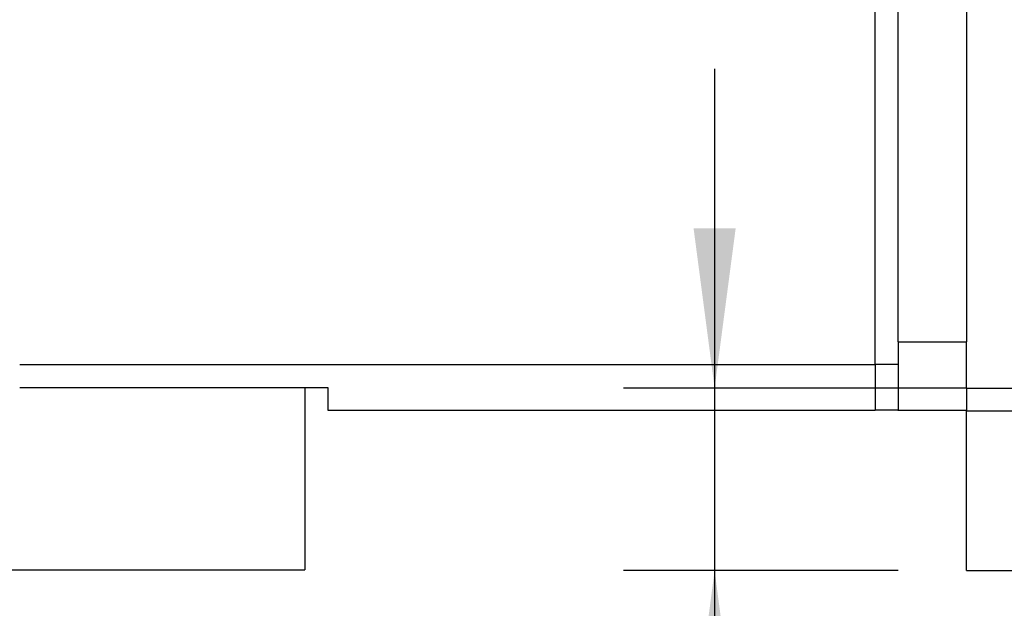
# Model space of a CAD drawing. Header units: inches. Extents: x -280 to 281, y -205 to 205.
# Tile 20 of 39: x 64 to 86, y -17 to -4. Entities that reach past the tile are written whole.
import ezdxf

# ---------------------------------------------------------------- set-up
doc = ezdxf.new("R2010")
doc.units = ezdxf.units.IN
doc.layers.add('1', color=7, linetype='Continuous')
doc.styles.add('CONVERTER_11', font='txt.shx', dxfattribs={"width": 0.72})

# ---------------------------------------------------------------- blocks, each defined once
blk = doc.blocks.new('5222013360_00_G23_G27_BF_B3_B14R_Motor_Bgr_63_EEXDe_1_1__1', base_point=(-96.5, -49.251))
at = {"color": 8, "linetype": 'Continuous'}
for p, q in [((170, 53.249), (170, -22.751)), ((166, -23.751), (166, -6.751)), ((167, -22.751), (170, -22.751)), ((128.5, -23.751), (166, -23.751)), ((167, -23.751), (166, -23.751)), ((166, -23.751), (166, -25.751)), ((170, -25.782), (181.441, -25.782))]:
    blk.add_line(p, q, dxfattribs=at)
at = {"color": 7, "linetype": 'Continuous'}
for p, q in [((167, -22.751), (167, -6.751)), ((167, -22.751), (167, -23.751)), ((170, -24.782), (170, -22.751)), ((167, -23.751), (167, -25.741)), ((128.5, -24.751), (141, -24.751)), ((141, -24.751), (142, -24.751)), ((141, -24.751), (141, -32.751)), ((142, -24.751), (142, -25.751)), ((170, -24.782), (170, -25.751)), ((170, -24.782), (173, -24.782)), ((142, -25.751), (166, -25.751)), ((166.985, -25.751), (166, -25.751)), ((166.985, -25.751), (170, -25.751)), ((170, -25.751), (170, -25.782)), ((170, -32.782), (170, -25.782)), ((126, -32.751), (141, -32.751)), ((170, -32.782), (181.441, -32.782))]:
    blk.add_line(p, q, dxfattribs=at)
blk.add_open_spline([(167, -25.741), (167, -25.742), (167, -25.745), (166.996, -25.749), (166.991, -25.751), (166.987, -25.751), (166.985, -25.751)], degree=3, knots=[0, 0, 0, 0, 0.00457502, 0.00864893, 0.01372799, 0.02021629, 0.02021629, 0.02021629, 0.02021629], dxfattribs=at)
blk = doc.blocks.new('5222013360_00_G23_G27_BF_B3_B14R_Motor_Bgr_63_EEXDe_1__2', base_point=(-96.5, -49.251))
blk.add_blockref('5222013360_00_G23_G27_BF_B3_B14R_Motor_Bgr_63_EEXDe_1_1__1', (-96.5, -49.251))
blk = doc.blocks.new('*D39')
at = {"layer": '1', "color": 2, "linetype": 'Continuous'}
for p, q in [((158.961, -10.782), (158.961, -24.782)), ((170, -24.782), (154.961, -24.782)), ((158.961, -24.782), (158.961, -32.782)), ((167, -32.782), (154.961, -32.782)), ((158.961, -32.782), (158.961, -46.782))]:
    blk.add_line(p, q, dxfattribs=at)
at = {"layer": '1', "color": 2}
for points in [[(158.04, -17.782), (159.883, -17.782), (158.961, -24.782)], [(159.883, -39.782), (158.04, -39.782), (158.961, -32.782)]]:
    blk.add_solid(points, dxfattribs=at)
at = {"layer": '1', "color": 3, "insert": (156.961, -46.211), "char_height": 7, "attachment_point": 7, "rotation": 90, "line_spacing_factor": 0.60024, "style": 'CONVERTER_11'}
blk.add_mtext('8', dxfattribs=at)
blk = doc.blocks.new('VordansichtA_von_', base_point=(60.25, 50))
blk.add_blockref('5222013360_00_G23_G27_BF_B3_B14R_Motor_Bgr_63_EEXDe_1__2', (-96.5, -49.251))
at = {"layer": '1'}
blk.add_blockref('*D39', (0, 0), dxfattribs=at)

msp = doc.modelspace()

# ---------------------------------------------------------------- block references
at = {"xscale": 0.5, "yscale": 0.5, "zscale": 0.5}
msp.add_blockref('VordansichtA_von_', (30.125, 25), dxfattribs=at)

doc.saveas('drawing.dxf')
